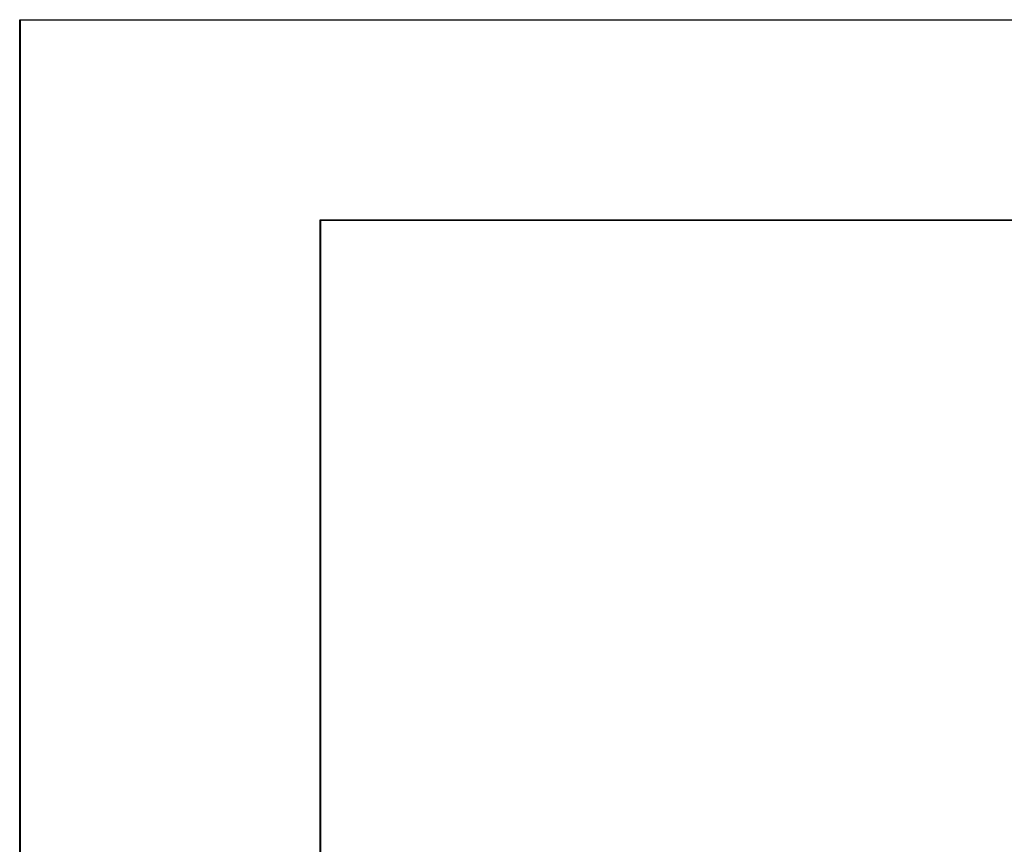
# Model space of a CAD drawing. Extents: x 20 to 200, y -176 to -20.
# Tile 9 of 10: x 20 to 113, y -98 to -20. Entities that reach past the tile are written whole.
import ezdxf

# ---------------------------------------------------------------- set-up
doc = ezdxf.new("R2010")
doc.units = 0
doc.layers.add('BLACK', color=7, linetype='CONTINUOUS')

msp = doc.modelspace()

# ---------------------------------------------------------------- linework, layer by layer
at = {"layer": 'BLACK', "linetype": 'CONTINUOUS'}
for p, q in [((19.975, -20), (19.976903, -19.990433)), ((19.975, -150), (19.975, -20)), ((19.976903, -19.990433), (19.990433, -19.976903)), ((19.990433, -19.976903), (20, -19.975)), ((20, -19.975), (200, -19.975)), ((20.025, -20.025), (20.025, -149.975)), ((199.975, -20.025), (20.025, -20.025)), ((48.475, -39), (48.476903, -38.990433)), ((48.475, -130), (48.475, -39)), ((48.476903, -38.990433), (48.490433, -38.976903)), ((48.490433, -38.976903), (48.5, -38.975)), ((48.5, -38.975), (171.5, -38.975)), ((48.525, -39.025), (48.525, -129.975)), ((171.475, -39.025), (48.525, -39.025))]:
    msp.add_line(p, q, dxfattribs=at)

doc.saveas('drawing.dxf')
